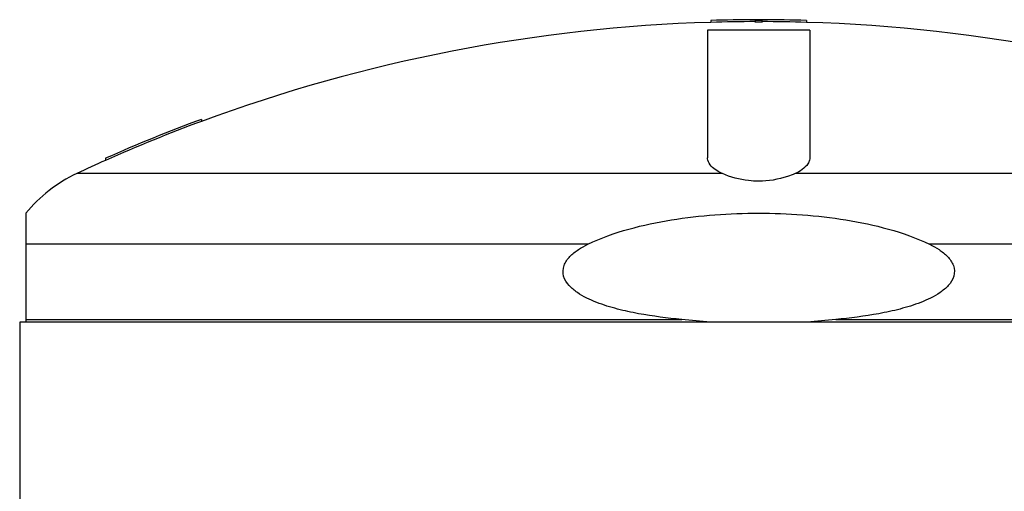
# Model space of a CAD drawing. Header units: millimetres. Extents: x 0 to 297, y 0 to 210.
# Tile 7 of 18: x 139.92 to 150.71, y 150.27 to 155.43. Entities that reach past the tile are written whole.
import ezdxf

# ---------------------------------------------------------------- set-up
doc = ezdxf.new("R2010")
doc.units = ezdxf.units.MM
doc.header["$LTSCALE"] = 16.335
doc.layers.get('0').update_dxf_attribs({"linetype": 'CONTINUOUS'})
doc.layers.add('AXES_REF', color=7, linetype='CONTINUOUS')

msp = doc.modelspace()

# ---------------------------------------------------------------- linework, layer by layer
at = {"color": 7, "linetype": 'Continuous'}
for p, q in [((147.495, 155.426), (147.495, 155.405)), ((147.985, 155.405), (147.985, 155.434)), ((148.055, 155.434), (148.055, 155.405)), ((148.545, 155.426), (148.545, 155.405)), ((141.913, 154.343), (141.913, 154.321)), ((140.863, 153.917), (140.863, 153.894)), ((139.988, 153.316), (139.988, 152.121)), ((156.119, 152.121), (139.921, 152.121))]:
    msp.add_line(p, q, dxfattribs=at)
at = {"color": 9, "linetype": 'Continuous'}
for p, q in [((147.622, 153.75), (140.547, 153.75)), ((155.493, 153.75), (148.419, 153.75)), ((146.148, 152.975), (139.988, 152.975)), ((156.053, 152.975), (149.893, 152.975)), ((139.988, 152.153), (147.177, 152.153)), ((148.864, 152.153), (156.053, 152.153))]:
    msp.add_line(p, q, dxfattribs=at)
at = {"color": 7, "linetype": 'Continuous'}
for centre, radius, start, end in [((148.02, 137.792), 17.621, 91.7073, 110.2792), ((148.02, 137.792), 17.642, 90.1137, 91.7052), ((148.02, 137.792), 17.621, 90.1138, 91.7073), ((148.02, 137.792), 17.642, 89.8863, 90.1137), ((148.02, 137.792), 17.635, 89.8863, 90.1137), ((148.02, 137.792), 17.614, 89.8861, 90.1139), ((148.02, 137.792), 17.642, 88.2948, 89.8863), ((148.02, 137.792), 17.621, 88.2927, 89.8862), ((148.02, 137.792), 17.621, 69.7208, 88.2927), ((148.02, 137.792), 17.642, 110.254, 113.9349), ((148.02, 137.792), 17.621, 110.2792, 113.9652), ((148.02, 137.792), 17.621, 113.9651, 115.0919), ((141.23, 152.292), 1.61, 115.0919, 140.5103)]:
    msp.add_arc(centre, radius, start, end, dxfattribs=at)
for points in [[(147.463, 153.897), (147.461, 153.905), (147.46, 153.914), (147.46, 153.923)], [(148.58, 153.923), (148.58, 153.914), (148.579, 153.905), (148.577, 153.897)], [(147.49, 152.121), (147.385, 152.132), (147.281, 152.143), (147.177, 152.153)], [(148.864, 152.153), (148.759, 152.143), (148.655, 152.132), (148.551, 152.121)]]:
    msp.add_open_spline(points, degree=3, dxfattribs=at)
for points, knots in [([(147.622, 153.75), (147.601, 153.76), (147.537, 153.792), (147.476, 153.848), (147.463, 153.897)], [0, 0, 0, 0, 0.315148, 1, 1, 1, 1]), ([(148.577, 153.897), (148.573, 153.883), (148.541, 153.815), (148.472, 153.774), (148.419, 153.75)], [0, 0, 0, 0, 0.198015, 1, 1, 1, 1]), ([(148.02, 153.666), (147.983, 153.666), (147.847, 153.674), (147.712, 153.71), (147.622, 153.75)], [0, 0, 0, 0, 0.274984, 1, 1, 1, 1]), ([(148.419, 153.75), (148.391, 153.738), (148.264, 153.689), (148.127, 153.666), (148.02, 153.666)], [0, 0, 0, 0, 0.218569, 1, 1, 1, 1]), ([(146.148, 152.975), (146.291, 153.045), (146.594, 153.152), (147.22, 153.283), (148.02, 153.338), (148.82, 153.283), (149.446, 153.152), (149.749, 153.045), (149.893, 152.975)], [0, 0, 0, 0, 0.124965, 0.250021, 0.5, 0.749979, 0.875035, 1, 1, 1, 1]), ([(147.177, 152.153), (147.018, 152.167), (146.782, 152.197), (146.471, 152.263), (146.243, 152.334), (146.062, 152.419), (145.939, 152.519), (145.87, 152.621), (145.876, 152.748), (145.948, 152.846), (146.042, 152.92), (146.112, 152.958), (146.148, 152.975)], [0, 0, 0, 0, 0.250591, 0.375904, 0.501178, 0.626261, 0.688799, 0.750961, 0.812587, 0.874819, 0.937372, 1, 1, 1, 1]), ([(149.893, 152.975), (149.928, 152.958), (149.998, 152.92), (150.092, 152.846), (150.165, 152.748), (150.17, 152.621), (150.102, 152.519), (149.978, 152.419), (149.797, 152.334), (149.57, 152.263), (149.259, 152.197), (149.022, 152.167), (148.864, 152.153)], [0, 0, 0, 0, 0.062628, 0.125181, 0.187413, 0.249039, 0.311201, 0.37374, 0.498822, 0.624096, 0.749409, 1, 1, 1, 1])]:
    msp.add_open_spline(points, degree=3, knots=knots, dxfattribs=at)
at = {"layer": 'AXES_REF', "color": 7, "linetype": 'Continuous'}
for p, q in [((147.46, 155.319), (147.46, 153.923)), ((148.58, 155.319), (147.46, 155.319)), ((148.58, 155.319), (148.58, 153.923)), ((139.921, 152.121), (139.921, 113.621))]:
    msp.add_line(p, q, dxfattribs=at)

doc.saveas('drawing.dxf')
